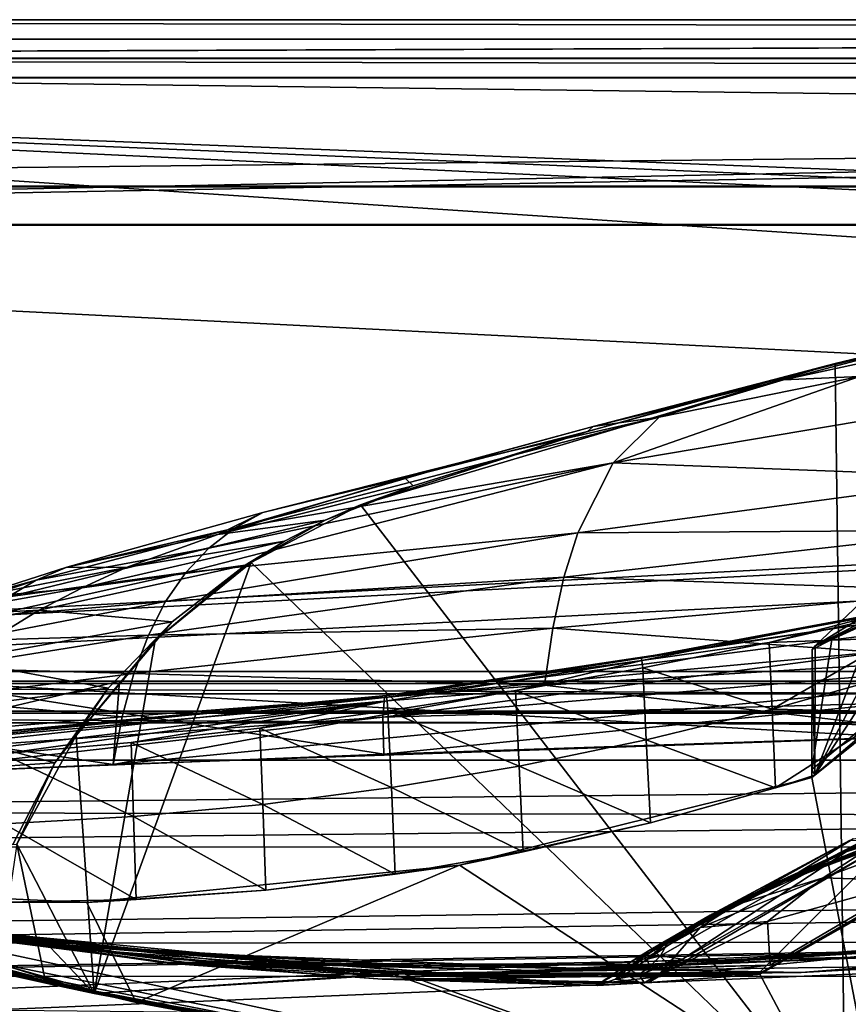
# Model space of a CAD drawing. Header units: metres. Extents: x 0 to 808, y -804 to 0.
# Tile 59 of 109: x 155 to 219, y -77 to 0. Entities that reach past the tile are written whole.
import ezdxf

# ---------------------------------------------------------------- set-up
doc = ezdxf.new("R2010")
doc.units = ezdxf.units.M

msp = doc.modelspace()

# ---------------------------------------------------------------- linework, layer by layer
at = {"layer": 'top0'}
for points in [[(743.104004, -37.838261, 2063.059814), (745.330872, -34.448139, 2063.059814), (34.402058, -4.519207, 2063.059814)], [(745.330872, -34.448139, 2063.059814), (748.720947, -32.221325, 2063.059814), (34.402058, -4.519207, 2063.059814)], [(34.402058, -4.519207, 2063.059814), (748.720947, -32.221325, 2063.059814), (788.402039, -4.519207, 2063.059814)], [(34.402058, -4.519207, 2063.059814), (64.544334, -51.518902, 2063.059814), (737.401917, -51.518902, 2063.059814)], [(743.104004, -37.838261, 2063.059814), (34.402058, -4.519207, 2063.059814), (737.401917, -51.518902, 2063.059814)], [(788.402039, -4.519207, 163.059708), (748.720947, -32.221325, 163.059708), (34.402058, -4.519207, 163.059708)], [(748.720947, -32.221325, 163.059708), (745.330872, -34.448139, 163.059708), (34.402058, -4.519207, 163.059708)], [(34.402058, -4.519207, 163.059708), (745.330872, -34.448139, 163.059708), (743.104004, -37.838261, 163.059708)], [(34.402058, -4.519207, 163.059708), (743.104004, -37.838261, 163.059708), (737.401917, -51.518902, 163.059708)], [(737.401917, -51.518902, 163.059708), (64.544334, -51.518902, 163.059708), (34.402058, -4.519207, 163.059708)], [(788.402039, -4.519207, 163.059708), (34.402058, -4.519207, 163.059708), (788.402039, -4.519207, 173.920044)], [(34.402058, -4.519207, 163.059708), (34.402058, -4.519207, 2063.059814), (788.402039, -4.519207, 173.920044)], [(788.402039, -4.519207, 173.920044), (34.402058, -4.519207, 2063.059814), (788.402039, -4.519207, 2051.920166)], [(34.402058, -4.519207, 2063.059814), (788.402039, -4.519207, 2063.059814), (788.402039, -4.519207, 2051.920166)], [(218.402557, -26.783472, 1607.813965), (219.181, -86.840805, 1606.241211), (256.149963, -18.774803, 1608.02356)], [(256.149963, -18.774803, 1608.02356), (255.401566, -18.944498, 1610.452026), (218.402557, -26.783472, 1607.813965)], [(255.401566, -18.944498, 1610.452026), (241.183777, -21.619293, 1610.288818), (218.402557, -26.783472, 1607.813965)], [(219.181, -86.840805, 1606.241211), (278.179443, -94.793068, 1606.032959), (256.149963, -18.774803, 1608.02356)], [(218.402557, -26.783472, 1607.813965), (241.183777, -21.619293, 1610.288818), (227.079117, -24.69672, 1610.106323)], [(213.052689, -28.184273, 1609.904419), (227.079117, -24.69672, 1610.106323), (214.364761, -28.054518, 1714.703613)], [(227.079117, -24.69672, 1610.106323), (213.052689, -28.184273, 1609.904419), (218.402557, -26.783472, 1607.813965)], [(214.364761, -28.054518, 1714.703613), (227.079117, -24.69672, 1610.106323), (229.278351, -24.819016, 1715.249512)], [(229.278351, -24.819016, 1715.249512), (220.290787, -27.794302, 1822.262939), (214.364761, -28.054518, 1714.703613)], [(218.402557, -26.783472, 1607.813965), (181.424561, -37.787472, 1607.525757), (219.181, -86.840805, 1606.241211)], [(181.424561, -37.787472, 1607.525757), (218.402557, -26.783472, 1607.813965), (199.112656, -32.082222, 1609.683472)], [(218.402557, -26.783472, 1607.813965), (213.052689, -28.184273, 1609.904419), (199.112656, -32.082222, 1609.683472)], [(199.112656, -32.082222, 1609.683472), (213.052689, -28.184273, 1609.904419), (199.558136, -31.681221, 1714.107422)], [(199.558136, -31.681221, 1714.107422), (213.052689, -28.184273, 1609.904419), (214.364761, -28.054518, 1714.703613)], [(214.364761, -28.054518, 1714.703613), (204.697021, -30.963556, 1821.230225), (199.558136, -31.681221, 1714.107422)], [(204.697021, -30.963556, 1821.230225), (220.290787, -27.794302, 1822.262939), (201.103622, -34.517273, 1874.442505)], [(201.103622, -34.517273, 1874.442505), (220.290787, -27.794302, 1822.262939), (232.963272, -29.139597, 1876.826904)], [(220.290787, -27.794302, 1822.262939), (204.697021, -30.963556, 1821.230225), (214.364761, -28.054518, 1714.703613)], [(232.963272, -29.139597, 1876.826904), (230.716278, -35.62178, 1930.227783), (201.103622, -34.517273, 1874.442505)], [(189.200775, -34.494038, 1820.105103), (204.697021, -30.963556, 1821.230225), (171.586929, -39.607418, 1845.257935)], [(171.586929, -39.607418, 1845.257935), (204.697021, -30.963556, 1821.230225), (201.103622, -34.517273, 1874.442505)], [(199.558136, -31.681221, 1714.107422), (204.697021, -30.963556, 1821.230225), (189.200775, -34.494038, 1820.105103)], [(181.424561, -37.787472, 1607.525757), (199.112656, -32.082222, 1609.683472), (185.511612, -36.309689, 1609.448242)], [(184.868225, -35.696545, 1713.461182), (199.112656, -32.082222, 1609.683472), (199.558136, -31.681221, 1714.107422)], [(184.868225, -35.696545, 1713.461182), (199.558136, -31.681221, 1714.107422), (189.200775, -34.494038, 1820.105103)], [(185.511612, -36.309689, 1609.448242), (199.112656, -32.082222, 1609.683472), (184.868225, -35.696545, 1713.461182)], [(173.80835, -38.383995, 1818.887329), (189.200775, -34.494038, 1820.105103), (171.586929, -39.607418, 1845.257935)], [(184.868225, -35.696545, 1713.461182), (189.200775, -34.494038, 1820.105103), (173.80835, -38.383995, 1818.887329)], [(198.339661, -39.971333, 1927.494385), (167.797928, -43.065769, 1897.9552), (201.103622, -34.517273, 1874.442505)], [(201.103622, -34.517273, 1874.442505), (167.797928, -43.065769, 1897.9552), (169.583389, -41.164787, 1871.617065)], [(169.583389, -41.164787, 1871.617065), (171.586929, -39.607418, 1845.257935), (201.103622, -34.517273, 1874.442505)], [(230.716278, -35.62178, 1930.227783), (198.339661, -39.971333, 1927.494385), (201.103622, -34.517273, 1874.442505)], [(241.248566, -37.618626, 616.103516), (216.851288, -48.766026, 616.62146), (243.602676, -35.272408, 590.318176)], [(243.602676, -35.272408, 590.318176), (216.851288, -48.766026, 616.62146), (234.654755, -37.8297, 564.478149)], [(170.304321, -40.096661, 1712.764648), (185.511612, -36.309689, 1609.448242), (184.868225, -35.696545, 1713.461182)], [(170.304321, -40.096661, 1712.764648), (184.868225, -35.696545, 1713.461182), (173.80835, -38.383995, 1818.887329)], [(229.880264, -39.752583, 1956.806641), (198.339661, -39.971333, 1927.494385), (230.716278, -35.62178, 1930.227783)], [(178.657349, -38.9715, 1609.309448), (185.511612, -36.309689, 1609.448242), (170.304321, -40.096661, 1712.764648)], [(178.657349, -38.9715, 1609.309448), (181.424561, -37.787472, 1607.525757), (185.511612, -36.309689, 1609.448242)], [(222.010468, -87.293312, 619.792175), (216.586395, -59.037418, 619.052307), (241.829666, -37.533306, 618.489197)], [(241.829666, -37.533306, 618.489197), (216.586395, -59.037418, 619.052307), (216.588089, -58.401325, 619.035645)], [(218.138321, -48.277084, 618.770508), (241.829666, -37.533306, 618.489197), (216.588089, -58.401325, 619.035645)], [(241.829666, -37.533306, 618.489197), (218.138321, -48.277084, 618.770508), (241.248566, -37.618626, 616.103516)], [(181.424561, -37.787472, 1607.525757), (172.904465, -42.285477, 1607.407959), (219.181, -86.840805, 1606.241211)], [(172.904465, -42.285477, 1607.407959), (181.424561, -37.787472, 1607.525757), (178.657349, -38.9715, 1609.309448)], [(241.248566, -37.618626, 616.103516), (218.138321, -48.277084, 618.770508), (216.851288, -48.766026, 616.62146)], [(216.851288, -48.766026, 616.62146), (222.882126, -43.058071, 565.59259), (234.654755, -37.8297, 564.478149)], [(170.304321, -40.096661, 1712.764648), (173.80835, -38.383995, 1818.887329), (158.525818, -42.630909, 1817.577148)], [(173.80835, -38.383995, 1818.887329), (171.586929, -39.607418, 1845.257935), (158.525818, -42.630909, 1817.577148)], [(178.657349, -38.9715, 1609.309448), (170.304321, -40.096661, 1712.764648), (163.164429, -42.681469, 1712.397461)], [(175.502197, -40.606678, 1609.231201), (178.657349, -38.9715, 1609.309448), (163.164429, -42.681469, 1712.397461)], [(175.502197, -40.606678, 1609.231201), (172.904465, -42.285477, 1607.407959), (178.657349, -38.9715, 1609.309448)], [(226.220169, -40.813438, 540.056396), (216.81163, -58.845585, 616.968811), (229.774689, -38.980793, 514.516541)], [(216.81163, -58.845585, 616.968811), (222.98439, -53.907288, 564.285583), (229.774689, -38.980793, 514.516541)], [(158.525818, -42.630909, 1817.577148), (171.586929, -39.607418, 1845.257935), (156.133255, -43.666676, 1843.809082)], [(171.586929, -39.607418, 1845.257935), (169.583389, -41.164787, 1871.617065), (156.133255, -43.666676, 1843.809082)], [(198.339661, -39.971333, 1927.494385), (229.880264, -39.752583, 1956.806641), (197.269211, -43.431789, 1953.928833)], [(197.269211, -43.431789, 1953.928833), (229.880264, -39.752583, 1956.806641), (229.236099, -44.48011, 1983.284302)], [(170.304321, -40.096661, 1712.764648), (158.525818, -42.630909, 1817.577148), (163.164429, -42.681469, 1712.397461)], [(172.435043, -42.487289, 1609.14502), (175.502197, -40.606678, 1609.231201), (159.715485, -44.246708, 1712.209229)], [(159.715485, -44.246708, 1712.209229), (175.502197, -40.606678, 1609.231201), (163.164429, -42.681469, 1712.397461)], [(167.797928, -43.065769, 1897.9552), (198.339661, -39.971333, 1927.494385), (166.230728, -45.321526, 1924.262939)], [(166.230728, -45.321526, 1924.262939), (198.339661, -39.971333, 1927.494385), (197.269211, -43.431789, 1953.928833)], [(172.904465, -42.285477, 1607.407959), (175.502197, -40.606678, 1609.231201), (172.435043, -42.487289, 1609.14502)], [(167.797928, -43.065769, 1897.9552), (153.961945, -44.960941, 1870.038818), (169.583389, -41.164787, 1871.617065)], [(169.583389, -41.164787, 1871.617065), (153.961945, -44.960941, 1870.038818), (156.133255, -43.666676, 1843.809082)], [(216.81163, -58.845585, 616.968811), (226.220169, -40.813438, 540.056396), (222.882126, -43.058071, 565.59259)], [(163.164429, -42.681469, 1712.397461), (158.525818, -42.630909, 1817.577148), (150.988892, -45.048107, 1816.887207)], [(158.525818, -42.630909, 1817.577148), (156.133255, -43.666676, 1843.809082), (150.988892, -45.048107, 1816.887207)], [(163.164429, -42.681469, 1712.397461), (150.988892, -45.048107, 1816.887207), (159.715485, -44.246708, 1712.209229)], [(166.745529, -46.892799, 1608.953247), (172.435043, -42.487289, 1609.14502), (156.364456, -45.979488, 1712.017822)], [(156.364456, -45.979488, 1712.017822), (172.435043, -42.487289, 1609.14502), (159.715485, -44.246708, 1712.209229)], [(219.181, -86.840805, 1606.241211), (172.904465, -42.285477, 1607.407959), (160.671051, -75.850235, 1606.529053)], [(172.904465, -42.285477, 1607.407959), (165.414352, -48.349556, 1607.249146), (160.671051, -75.850235, 1606.529053)], [(165.414352, -48.349556, 1607.249146), (172.904465, -42.285477, 1607.407959), (172.435043, -42.487289, 1609.14502)], [(165.414352, -48.349556, 1607.249146), (172.435043, -42.487289, 1609.14502), (166.745529, -46.892799, 1608.953247)], [(150.988892, -45.048107, 1816.887207), (156.133255, -43.666676, 1843.809082), (141.072128, -48.696308, 1842.258301)], [(156.133255, -43.666676, 1843.809082), (153.961945, -44.960941, 1870.038818), (141.072128, -48.696308, 1842.258301)], [(152.012085, -46.52438, 1896.258423), (167.797928, -43.065769, 1897.9552), (166.230728, -45.321526, 1924.262939)], [(167.797928, -43.065769, 1897.9552), (152.012085, -46.52438, 1896.258423), (153.961945, -44.960941, 1870.038818)], [(196.406677, -47.386379, 1980.285522), (164.882019, -47.941971, 1950.531006), (197.269211, -43.431789, 1953.928833)], [(197.269211, -43.431789, 1953.928833), (164.882019, -47.941971, 1950.531006), (166.230728, -45.321526, 1924.262939)], [(229.236099, -44.48011, 1983.284302), (196.406677, -47.386379, 1980.285522), (197.269211, -43.431789, 1953.928833)], [(216.851288, -48.766026, 616.62146), (216.81163, -58.845585, 616.968811), (222.882126, -43.058071, 565.59259)], [(156.364456, -45.979488, 1712.017822), (159.715485, -44.246708, 1712.209229), (147.303604, -46.44994, 1816.533691)], [(159.715485, -44.246708, 1712.209229), (150.988892, -45.048107, 1816.887207), (147.303604, -46.44994, 1816.533691)], [(228.783936, -49.804897, 2009.645752), (196.406677, -47.386379, 1980.285522), (229.236099, -44.48011, 1983.284302)], [(147.303604, -46.44994, 1816.533691), (143.684753, -47.959789, 1816.174194), (156.364456, -45.979488, 1712.017822)], [(143.684753, -47.959789, 1816.174194), (150.00325, -49.880222, 1711.625244), (156.364456, -45.979488, 1712.017822)], [(150.00325, -49.880222, 1711.625244), (166.745529, -46.892799, 1608.953247), (156.364456, -45.979488, 1712.017822)], [(164.882019, -47.941971, 1950.531006), (150.283875, -48.369328, 1922.460327), (166.230728, -45.321526, 1924.262939)], [(166.230728, -45.321526, 1924.262939), (150.283875, -48.369328, 1922.460327), (152.012085, -46.52438, 1896.258423)], [(203.274399, -49.696846, 351.129395), (222.999985, -46.013554, 376.624908), (203.343323, -49.903191, 377.76178)], [(222.962357, -46.157433, 349.871399), (222.999985, -46.013554, 376.624908), (203.274399, -49.696846, 351.129395)], [(203.343323, -49.903191, 377.76178), (222.999985, -46.013554, 376.624908), (213.260117, -48.498203, 403.900818)], [(222.999985, -46.013554, 376.624908), (223.037613, -46.294739, 403.407593), (213.260117, -48.498203, 403.900818)], [(222.8871, -47.717926, 296.488586), (222.924728, -46.725891, 323.15625), (183.278, -52.799149, 299.623077)], [(183.278, -52.799149, 299.623077), (222.924728, -46.725891, 323.15625), (183.413086, -52.632534, 352.519806)], [(222.924728, -46.725891, 323.15625), (203.274399, -49.696846, 351.129395), (183.413086, -52.632534, 352.519806)], [(222.924728, -46.725891, 323.15625), (222.962357, -46.157433, 349.871399), (203.274399, -49.696846, 351.129395)], [(213.260117, -48.498203, 403.900818), (223.037613, -46.294739, 403.407593), (223.112885, -48.135551, 457.023834)], [(161.760727, -52.072578, 1608.739624), (166.745529, -46.892799, 1608.953247), (150.00325, -49.880222, 1711.625244)], [(159.244919, -55.752682, 1607.055298), (166.745529, -46.892799, 1608.953247), (161.760727, -52.072578, 1608.739624)], [(159.244919, -55.752682, 1607.055298), (165.414352, -48.349556, 1607.249146), (166.745529, -46.892799, 1608.953247)], [(164.882019, -47.941971, 1950.531006), (196.406677, -47.386379, 1980.285522), (163.751953, -50.930626, 1976.749756)], [(196.406677, -47.386379, 1980.285522), (195.752228, -51.836338, 2006.551758), (163.751953, -50.930626, 1976.749756)], [(228.783936, -49.804897, 2009.645752), (195.752228, -51.836338, 2006.551758), (196.406677, -47.386379, 1980.285522)], [(163.751953, -50.930626, 1976.749756), (148.777481, -50.506771, 1948.636963), (164.882019, -47.941971, 1950.531006)], [(148.777481, -50.506771, 1948.636963), (150.283875, -48.369328, 1922.460327), (164.882019, -47.941971, 1950.531006)], [(222.849472, -49.132481, 269.877533), (222.8871, -47.717926, 296.488586), (183.278, -52.799149, 299.623077)], [(223.112885, -48.135551, 457.023834), (213.492188, -53.704418, 510.902863), (213.260117, -48.498203, 403.900818)], [(223.112885, -48.135551, 457.023834), (223.188141, -50.973167, 510.655914), (213.492188, -53.704418, 510.902863)], [(216.613174, -49.042706, 618.790588), (218.138321, -48.277084, 618.770508), (216.588089, -58.401325, 619.035645)], [(218.138321, -48.277084, 618.770508), (216.613174, -49.042706, 618.790588), (216.851288, -48.766026, 616.62146)], [(160.671051, -75.850235, 1606.529053), (165.414352, -48.349556, 1607.249146), (159.244919, -55.752682, 1607.055298)], [(213.260117, -48.498203, 403.900818), (203.412231, -50.495823, 404.420715), (203.343323, -49.903191, 377.76178)], [(213.492188, -53.704418, 510.902863), (203.412231, -50.495823, 404.420715), (213.260117, -48.498203, 403.900818)], [(216.613174, -49.042706, 618.790588), (216.588089, -58.401325, 619.035645), (216.81163, -58.845585, 616.968811)], [(216.851288, -48.766026, 616.62146), (216.613174, -49.042706, 618.790588), (216.81163, -58.845585, 616.968811)], [(183.278, -52.799149, 299.623077), (183.142914, -54.330875, 246.909286), (222.849472, -49.132481, 269.877533)], [(183.142914, -54.330875, 246.909286), (222.811829, -50.968121, 243.332199), (222.849472, -49.132481, 269.877533)], [(183.413086, -52.632534, 352.519806), (203.274399, -49.696846, 351.129395), (203.343323, -49.903191, 377.76178)], [(228.783936, -49.804897, 2009.645752), (228.524063, -55.725853, 2035.875732), (195.752228, -51.836338, 2006.551758)], [(144.1716, -54.292217, 1711.220215), (161.760727, -52.072578, 1608.739624), (150.00325, -49.880222, 1711.625244)], [(147.493134, -52.940704, 1974.780518), (148.777481, -50.506771, 1948.636963), (163.751953, -50.930626, 1976.749756)], [(183.413086, -52.632534, 352.519806), (203.343323, -49.903191, 377.76178), (183.480621, -53.063354, 379.018341)], [(183.480621, -53.063354, 379.018341), (203.343323, -49.903191, 377.76178), (193.503937, -52.276516, 404.967255)], [(203.343323, -49.903191, 377.76178), (203.412231, -50.495823, 404.420715), (193.503937, -52.276516, 404.967255)], [(193.503937, -52.276516, 404.967255), (203.412231, -50.495823, 404.420715), (203.687897, -56.095871, 511.163208)], [(203.412231, -50.495823, 404.420715), (213.492188, -53.704418, 510.902863), (203.687897, -56.095871, 511.163208)], [(162.840744, -54.289387, 2002.90979), (147.493134, -52.940704, 1974.780518), (163.751953, -50.930626, 1976.749756)], [(163.751953, -50.930626, 1976.749756), (195.752228, -51.836338, 2006.551758), (162.840744, -54.289387, 2002.90979)], [(222.7742, -53.22332, 216.861618), (222.811829, -50.968121, 243.332199), (183.142914, -54.330875, 246.909286)], [(223.188141, -50.973167, 510.655914), (222.98439, -53.907288, 564.285583), (213.492188, -53.704418, 510.902863)], [(737.401917, -51.518902, 163.059708), (396.130096, -51.518902, 182.490662), (64.544334, -51.518902, 163.059708)], [(396.130096, -51.518902, 182.490662), (312.807922, -51.518902, 184.444412), (64.544334, -51.518902, 163.059708)], [(64.544334, -51.518902, 163.059708), (312.807922, -51.518902, 184.444412), (229.716583, -51.518902, 189.861313)], [(229.716583, -51.518902, 189.861313), (147.070816, -51.518902, 198.713211), (64.544334, -51.518902, 163.059708)], [(64.544334, -51.518902, 2063.059814), (96.040176, -51.518902, 2019.916504), (162.643372, -51.518902, 2029.060913)], [(162.643372, -51.518902, 2029.060913), (229.516266, -51.518902, 2035.961548), (64.544334, -51.518902, 2063.059814)], [(229.516266, -51.518902, 2035.961548), (296.583313, -51.518902, 2040.610718), (64.544334, -51.518902, 2063.059814)], [(64.544334, -51.518902, 2063.059814), (296.583313, -51.518902, 2040.610718), (363.768707, -51.518902, 2043.003296)], [(363.768707, -51.518902, 2043.003296), (430.996582, -51.518902, 2043.136353), (64.544334, -51.518902, 2063.059814)], [(430.996582, -51.518902, 2043.136353), (737.401917, -51.518902, 2063.059814), (64.544334, -51.518902, 2063.059814)], [(162.643372, -51.518902, 2029.060913), (96.040176, -51.518902, 2019.916504), (129.047287, -59.41581, 2024.733398)], [(162.148758, -58.017933, 2029.001343), (162.643372, -51.518902, 2029.060913), (129.047287, -59.41581, 2024.733398)], [(147.070816, -51.518902, 198.713211), (183.222321, -57.210522, 194.413528), (143.512756, -58.794342, 199.172501)], [(144.1716, -54.292217, 1711.220215), (157.601059, -57.888329, 1608.510132), (161.760727, -52.072578, 1608.739624)], [(229.716583, -51.518902, 189.861313), (223.028564, -55.887699, 190.448669), (147.070816, -51.518902, 198.713211)], [(223.028564, -55.887699, 190.448669), (183.222321, -57.210522, 194.413528), (147.070816, -51.518902, 198.713211)], [(157.601059, -57.888329, 1608.510132), (159.244919, -55.752682, 1607.055298), (161.760727, -52.072578, 1608.739624)], [(228.524063, -55.725853, 2035.875732), (229.516266, -51.518902, 2035.961548), (162.148758, -58.017933, 2029.001343)], [(229.516266, -51.518902, 2035.961548), (162.643372, -51.518902, 2029.060913), (162.148758, -58.017933, 2029.001343)], [(228.524063, -55.725853, 2035.875732), (162.148758, -58.017933, 2029.001343), (195.752228, -51.836338, 2006.551758)], [(195.752228, -51.836338, 2006.551758), (162.148758, -58.017933, 2029.001343), (162.840744, -54.289387, 2002.90979)], [(102.809464, -61.850685, 659.694153), (68.923065, -52.161739, 659.947876), (163.940552, -76.547356, 619.510803)], [(163.940552, -76.547356, 619.510803), (68.923065, -52.161739, 659.947876), (106.49984, -62.839531, 619.151855)], [(101.840927, -61.594723, 1606.902344), (68.923065, -52.161739, 1607.149292), (160.69809, -75.856041, 1566.489624)], [(68.923065, -52.161739, 1607.149292), (102.839783, -61.859814, 1566.123047), (160.69809, -75.856041, 1566.489624)], [(143.442886, -56.37524, 303.383575), (143.40918, -57.103359, 251.200668), (183.278, -52.799149, 299.623077)], [(143.40918, -57.103359, 251.200668), (183.142914, -54.330875, 246.909286), (183.278, -52.799149, 299.623077)], [(143.476608, -56.622429, 355.697174), (143.442886, -56.37524, 303.383575), (183.413086, -52.632534, 352.519806)], [(143.442886, -56.37524, 303.383575), (183.278, -52.799149, 299.623077), (183.413086, -52.632534, 352.519806)], [(143.476608, -56.622429, 355.697174), (183.413086, -52.632534, 352.519806), (183.480621, -53.063354, 379.018341)], [(193.503937, -52.276516, 404.967255), (183.548157, -53.837582, 405.540436), (183.480621, -53.063354, 379.018341)], [(193.790192, -58.130924, 511.436859), (183.548157, -53.837582, 405.540436), (193.503937, -52.276516, 404.967255)], [(203.687897, -56.095871, 511.163208), (193.790192, -58.130924, 511.436859), (193.503937, -52.276516, 404.967255)], [(143.476608, -56.622429, 355.697174), (183.480621, -53.063354, 379.018341), (143.510315, -57.849594, 408.099304)], [(143.510315, -57.849594, 408.099304), (183.480621, -53.063354, 379.018341), (153.525726, -57.183174, 407.419708)], [(162.840744, -54.289387, 2002.90979), (146.43103, -55.673351, 2000.883057), (147.493134, -52.940704, 1974.780518)], [(183.480621, -53.063354, 379.018341), (163.545944, -56.292164, 406.766693), (153.525726, -57.183174, 407.419708)], [(163.545944, -56.292164, 406.766693), (183.480621, -53.063354, 379.018341), (173.5578, -55.176647, 406.140259)], [(183.480621, -53.063354, 379.018341), (183.548157, -53.837582, 405.540436), (173.5578, -55.176647, 406.140259)], [(183.142914, -54.330875, 246.909286), (183.222321, -57.210522, 194.413528), (222.7742, -53.22332, 216.861618)], [(183.222321, -57.210522, 194.413528), (223.028564, -55.887699, 190.448669), (222.7742, -53.22332, 216.861618)], [(138.950684, -59.135841, 1710.803101), (157.601059, -57.888329, 1608.510132), (144.1716, -54.292217, 1711.220215)], [(143.40918, -57.103359, 251.200668), (143.512756, -58.794342, 199.172501), (183.142914, -54.330875, 246.909286)], [(143.512756, -58.794342, 199.172501), (183.222321, -57.210522, 194.413528), (183.142914, -54.330875, 246.909286)], [(162.148758, -58.017933, 2029.001343), (146.43103, -55.673351, 2000.883057), (162.840744, -54.289387, 2002.90979)], [(173.5578, -55.176647, 406.140259), (183.548157, -53.837582, 405.540436), (183.818329, -59.805538, 511.723846)], [(183.548157, -53.837582, 405.540436), (193.790192, -58.130924, 511.436859), (183.818329, -59.805538, 511.723846)], [(213.492188, -53.704418, 510.902863), (213.748718, -59.81778, 617.02002), (203.687897, -56.095871, 511.163208)], [(213.492188, -53.704418, 510.902863), (222.98439, -53.907288, 564.285583), (213.748718, -59.81778, 617.02002)], [(222.98439, -53.907288, 564.285583), (216.81163, -58.845585, 616.968811), (213.748718, -59.81778, 617.02002)], [(173.791595, -61.116177, 512.02417), (163.545944, -56.292164, 406.766693), (173.5578, -55.176647, 406.140259)], [(183.818329, -59.805538, 511.723846), (173.791595, -61.116177, 512.02417), (173.5578, -55.176647, 406.140259)], [(162.148758, -58.017933, 2029.001343), (129.047287, -59.41581, 2024.733398), (146.43103, -55.673351, 2000.883057)], [(160.671051, -75.850235, 1606.529053), (159.244919, -55.752682, 1607.055298), (154.633942, -64.214348, 1606.83374)], [(154.633942, -64.214348, 1606.83374), (159.244919, -55.752682, 1607.055298), (157.601059, -57.888329, 1608.510132)], [(153.525726, -57.183174, 407.419708), (163.545944, -56.292164, 406.766693), (163.729523, -62.060524, 512.33783)], [(163.545944, -56.292164, 406.766693), (173.791595, -61.116177, 512.02417), (163.729523, -62.060524, 512.33783)], [(203.687897, -56.095871, 511.163208), (204.002533, -62.558868, 617.172791), (193.790192, -58.130924, 511.436859)], [(213.748718, -59.81778, 617.02002), (204.002533, -62.558868, 617.172791), (203.687897, -56.095871, 511.163208)], [(163.729523, -62.060524, 512.33783), (153.651688, -62.637169, 512.664856), (153.525726, -57.183174, 407.419708)], [(138.950684, -59.135841, 1710.803101), (154.328537, -64.24646, 1608.268555), (157.601059, -57.888329, 1608.510132)], [(154.328537, -64.24646, 1608.268555), (154.633942, -64.214348, 1606.83374), (157.601059, -57.888329, 1608.510132)], [(193.790192, -58.130924, 511.436859), (194.093887, -64.812698, 617.312378), (183.818329, -59.805538, 511.723846)], [(204.002533, -62.558868, 617.172791), (194.093887, -64.812698, 617.312378), (193.790192, -58.130924, 511.436859)], [(216.586395, -59.037418, 619.052307), (189.124817, -65.864868, 619.231079), (204.002533, -62.558868, 617.172791)], [(216.586395, -59.037418, 619.052307), (222.010468, -87.293312, 619.792175), (189.124817, -65.864868, 619.231079)], [(216.586395, -59.037418, 619.052307), (204.002533, -62.558868, 617.172791), (213.748718, -59.81778, 617.02002)], [(216.81163, -58.845585, 616.968811), (216.586395, -59.037418, 619.052307), (213.748718, -59.81778, 617.02002)], [(216.81163, -58.845585, 616.968811), (216.588089, -58.401325, 619.035645), (216.586395, -59.037418, 619.052307)], [(183.818329, -59.805538, 511.723846), (184.108459, -66.556778, 617.437683), (173.791595, -61.116177, 512.02417)], [(194.093887, -64.812698, 617.312378), (184.108459, -66.556778, 617.437683), (183.818329, -59.805538, 511.723846)], [(173.791595, -61.116177, 512.02417), (174.031052, -67.793808, 617.549011), (163.729523, -62.060524, 512.33783)], [(184.108459, -66.556778, 617.437683), (174.031052, -67.793808, 617.549011), (173.791595, -61.116177, 512.02417)], [(212.52594, -74.353897, 659.36676), (236.577499, -60.736385, 659.723389), (231.251068, -63.469284, 661.791809)], [(219.180969, -86.840797, 659.039795), (236.577499, -60.736385, 659.723389), (212.52594, -74.353897, 659.36676)], [(219.180969, -86.840797, 659.039795), (278.179443, -94.793068, 658.831543), (236.577499, -60.736385, 659.723389)], [(160.69809, -75.856041, 1566.489624), (102.808197, -61.855579, 1606.895508), (101.840927, -61.594723, 1606.902344)], [(130.617264, -68.974518, 1606.709106), (102.808197, -61.855579, 1606.895508), (160.69809, -75.856041, 1566.489624)], [(102.809464, -61.850685, 659.694153), (160.671005, -75.850227, 659.327576), (129.810715, -68.052544, 659.531799)], [(160.671005, -75.850227, 659.327576), (102.809464, -61.850685, 659.694153), (222.010468, -87.293312, 619.792175)], [(222.010468, -87.293312, 619.792175), (102.809464, -61.850685, 659.694153), (163.940552, -76.547356, 619.510803)], [(160.69809, -75.856041, 1566.489624), (102.839783, -61.859814, 1566.123047), (142.986008, -70.323357, 1566.344727)], [(163.729523, -62.060524, 512.33783), (163.922302, -68.517036, 617.645874), (153.651688, -62.637169, 512.664856)], [(174.031052, -67.793808, 617.549011), (163.922302, -68.517036, 617.645874), (163.729523, -62.060524, 512.33783)], [(222.092178, -63.866562, 1182.118774), (231.178329, -61.76297, 1279.087769), (217.46489, -66.842659, 1181.871582)], [(231.178329, -61.76297, 1279.087769), (224.538681, -67.079819, 1278.464844), (217.46489, -66.842659, 1181.871582)], [(222.454269, -63.795162, 1083.106323), (227.45401, -61.536526, 1133.087402), (219.350311, -64.794777, 1083.177856)], [(219.350311, -64.794777, 1083.177856), (227.45401, -61.536526, 1133.087402), (219.505966, -64.595276, 1132.960938)], [(163.940552, -76.547356, 619.510803), (106.49984, -62.839531, 619.151855), (131.402786, -67.422646, 619.271851)], [(163.922302, -68.517036, 617.645874), (153.791962, -68.726204, 617.728271), (153.651688, -62.637169, 512.664856)], [(189.124817, -65.864868, 619.231079), (194.093887, -64.812698, 617.312378), (204.002533, -62.558868, 617.172791)], [(212.345871, -74.367699, 661.310913), (231.251068, -63.469284, 661.791809), (222.85054, -63.905933, 777.909851)], [(212.345871, -74.367699, 661.310913), (212.52594, -74.353897, 659.36676), (231.251068, -63.469284, 661.791809)], [(225.244308, -63.129623, 1080.890381), (214.341446, -67.148369, 1008.648438), (224.231384, -63.236019, 1065.612671)], [(214.341446, -67.148369, 1008.648438), (225.244308, -63.129623, 1080.890381), (215.214005, -66.705231, 1033.103638)], [(224.231384, -63.236019, 1065.612671), (214.341446, -67.148369, 1008.648438), (221.357208, -63.559124, 1008.643982)], [(214.341446, -67.148369, 1008.648438), (219.794403, -63.792526, 951.365112), (221.357208, -63.559124, 1008.643982)], [(215.214005, -66.705231, 1033.103638), (225.244308, -63.129623, 1080.890381), (222.454269, -63.795162, 1083.106323)], [(154.633942, -64.214348, 1606.83374), (153.14032, -74.206711, 1606.572021), (156.904312, -75.034775, 1606.550415)], [(156.904312, -75.034775, 1606.550415), (160.671051, -75.850235, 1606.529053), (154.633942, -64.214348, 1606.83374)], [(206.51265, -73.166542, 782.752502), (203.854187, -74.991562, 777.186401), (222.85054, -63.905933, 777.909851)], [(222.85054, -63.905933, 777.909851), (203.854187, -74.991562, 777.186401), (212.345871, -74.367699, 661.310913)], [(205.425507, -71.786171, 893.41394), (204.792526, -72.908142, 838.076904), (220.550034, -63.968651, 835.97522)], [(204.792526, -72.908142, 838.076904), (206.51265, -73.166542, 782.752502), (220.550034, -63.968651, 835.97522)], [(208.827148, -69.681061, 953.997986), (205.425507, -71.786171, 893.41394), (219.528961, -63.930351, 893.799927)], [(205.425507, -71.786171, 893.41394), (220.550034, -63.968651, 835.97522), (219.528961, -63.930351, 893.799927)], [(220.550034, -63.968651, 835.97522), (206.51265, -73.166542, 782.752502), (222.85054, -63.905933, 777.909851)], [(214.341446, -67.148369, 1008.648438), (208.827148, -69.681061, 953.997986), (219.794403, -63.792526, 951.365112)], [(208.827148, -69.681061, 953.997986), (219.528961, -63.930351, 893.799927), (219.794403, -63.792526, 951.365112)], [(222.092178, -63.866562, 1182.118774), (210.587158, -68.959846, 1083.3927), (219.505966, -64.595276, 1132.960938)], [(217.46489, -66.842659, 1181.871582), (210.587158, -68.959846, 1083.3927), (222.092178, -63.866562, 1182.118774)], [(215.214005, -66.705231, 1033.103638), (222.454269, -63.795162, 1083.106323), (219.350311, -64.794777, 1083.177856)], [(189.124817, -65.864868, 619.231079), (184.108459, -66.556778, 617.437683), (194.093887, -64.812698, 617.312378)], [(219.505966, -64.595276, 1132.960938), (210.587158, -68.959846, 1083.3927), (213.406723, -67.383629, 1083.321045)], [(215.214005, -66.705231, 1033.103638), (219.350311, -64.794777, 1083.177856), (212.958267, -67.636421, 1033.23645)], [(212.958267, -67.636421, 1033.23645), (219.350311, -64.794777, 1083.177856), (213.406723, -67.383629, 1083.321045)], [(219.350311, -64.794777, 1083.177856), (219.505966, -64.595276, 1132.960938), (213.406723, -67.383629, 1083.321045)], [(160.099365, -68.754608, 619.306763), (174.031052, -67.793808, 617.549011), (189.124817, -65.864868, 619.231079)], [(189.124817, -65.864868, 619.231079), (163.940552, -76.547356, 619.510803), (160.099365, -68.754608, 619.306763)], [(222.010468, -87.293312, 619.792175), (163.940552, -76.547356, 619.510803), (189.124817, -65.864868, 619.231079)], [(174.031052, -67.793808, 617.549011), (184.108459, -66.556778, 617.437683), (189.124817, -65.864868, 619.231079)], [(209.813187, -69.209396, 983.124756), (214.341446, -67.148369, 1008.648438), (215.214005, -66.705231, 1033.103638)], [(209.813187, -69.209396, 983.124756), (215.214005, -66.705231, 1033.103638), (212.958267, -67.636421, 1033.23645)], [(146.411972, -70.514069, 1339.677979), (155.161118, -71.6716, 1452.363159), (126.650871, -67.25737, 1339.64624)], [(155.161118, -71.6716, 1452.363159), (133.200653, -68.506149, 1452.327759), (126.650871, -67.25737, 1339.64624)], [(160.099365, -68.754608, 619.306763), (131.402786, -67.422646, 619.271851), (153.791962, -68.726204, 617.728271)], [(163.940552, -76.547356, 619.510803), (131.402786, -67.422646, 619.271851), (160.099365, -68.754608, 619.306763)], [(213.13707, -70.253654, 1181.624512), (207.881882, -70.715073, 1083.464233), (217.46489, -66.842659, 1181.871582)], [(207.881882, -70.715073, 1083.464233), (210.587158, -68.959846, 1083.3927), (217.46489, -66.842659, 1181.871582)], [(210.587158, -68.959846, 1083.3927), (208.671066, -69.757843, 1033.501953), (213.406723, -67.383629, 1083.321045)], [(213.406723, -67.383629, 1083.321045), (208.671066, -69.757843, 1033.501953), (212.958267, -67.636421, 1033.23645)], [(208.827148, -69.681061, 953.997986), (214.341446, -67.148369, 1008.648438), (209.813187, -69.209396, 983.124756)], [(217.46489, -66.842659, 1181.871582), (224.538681, -67.079819, 1278.464844), (213.13707, -70.253654, 1181.624512)], [(224.538681, -67.079819, 1278.464844), (213.326111, -73.641624, 1228.334839), (213.13707, -70.253654, 1181.624512)], [(226.414581, -72.351677, 1341.15686), (213.326111, -73.641624, 1228.334839), (224.538681, -67.079819, 1278.464844)], [(160.671005, -75.850227, 659.327576), (157.199997, -72.217171, 659.422729), (129.810715, -68.052544, 659.531799)], [(129.810715, -68.052544, 659.531799), (157.199997, -72.217171, 659.422729), (139.382553, -69.748291, 660.964905)], [(163.922302, -68.517036, 617.645874), (174.031052, -67.793808, 617.549011), (160.099365, -68.754608, 619.306763)], [(208.671066, -69.757843, 1033.501953), (208.242294, -70.031509, 983.257935), (212.958267, -67.636421, 1033.23645)], [(212.958267, -67.636421, 1033.23645), (208.242294, -70.031509, 983.257935), (209.813187, -69.209396, 983.124756)], [(145.620804, -72.51284, 1606.616455), (130.617264, -68.974518, 1606.709106), (219.204407, -86.844574, 1566.777344)], [(219.204407, -86.844574, 1566.777344), (130.617264, -68.974518, 1606.709106), (160.69809, -75.856041, 1566.489624)], [(133.197281, -68.803368, 1000.864014), (133.113571, -68.822403, 887.675659), (166.463211, -73.426903, 1000.886475)], [(133.113571, -68.822403, 887.675659), (166.341888, -73.494339, 887.736755), (166.463211, -73.426903, 1000.886475)], [(135.175247, -69.137497, 774.361389), (166.341888, -73.494339, 887.736755), (133.113571, -68.822403, 887.675659)], [(133.197281, -68.803368, 1000.864014), (166.463211, -73.426903, 1000.886475), (152.576492, -71.660706, 1113.927246)], [(155.161118, -71.6716, 1452.363159), (166.070084, -73.121727, 1564.787598), (133.200653, -68.506149, 1452.327759)], [(166.070084, -73.121727, 1564.787598), (141.369629, -70.067604, 1564.870239), (133.200653, -68.506149, 1452.327759)], [(153.791962, -68.726204, 617.728271), (163.922302, -68.517036, 617.645874), (160.099365, -68.754608, 619.306763)], [(208.671066, -69.757843, 1033.501953), (210.587158, -68.959846, 1083.3927), (203.8685, -72.537117, 983.657532)], [(203.8685, -72.537117, 983.657532), (210.587158, -68.959846, 1083.3927), (207.881882, -70.715073, 1083.464233)], [(139.382553, -69.748291, 660.964905), (169.442886, -73.640076, 774.430603), (135.175247, -69.137497, 774.361389)], [(135.175247, -69.137497, 774.361389), (169.442886, -73.640076, 774.430603), (166.341888, -73.494339, 887.736755)], [(158.086746, -72.051895, 1226.877686), (135.43512, -69.079552, 1113.927246), (152.576492, -71.660706, 1113.927246)], [(139.837708, -69.649979, 1226.865601), (135.43512, -69.079552, 1113.927246), (158.086746, -72.051895, 1226.877686)], [(139.382553, -69.748291, 660.964905), (175.757309, -73.863495, 661.095337), (169.442886, -73.640076, 774.430603)], [(139.382553, -69.748291, 660.964905), (157.199997, -72.217171, 659.422729), (175.757309, -73.863495, 661.095337)], [(146.411972, -70.514069, 1339.677979), (139.837708, -69.649979, 1226.865601), (166.315613, -72.657372, 1339.709717)], [(139.837708, -69.649979, 1226.865601), (158.086746, -72.051895, 1226.877686), (166.315613, -72.657372, 1339.709717)], [(203.742493, -73.176216, 883.144043), (205.425507, -71.786171, 893.41394), (209.813187, -69.209396, 983.124756)], [(209.813187, -69.209396, 983.124756), (205.175278, -71.906227, 933.230469), (203.742493, -73.176216, 883.144043)], [(205.283157, -71.697235, 983.524353), (208.671066, -69.757843, 1033.501953), (203.8685, -72.537117, 983.657532)], [(208.242294, -70.031509, 983.257935), (205.175278, -71.906227, 933.230469), (209.813187, -69.209396, 983.124756)], [(205.283157, -71.697235, 983.524353), (208.242294, -70.031509, 983.257935), (208.671066, -69.757843, 1033.501953)], [(205.425507, -71.786171, 893.41394), (208.827148, -69.681061, 953.997986), (209.813187, -69.209396, 983.124756)], [(142.986008, -70.323357, 1566.344727), (141.369629, -70.067604, 1564.870239), (166.070084, -73.121727, 1564.787598)], [(160.69809, -75.856041, 1566.489624), (142.986008, -70.323357, 1566.344727), (183.822845, -74.295105, 1566.44873)], [(183.822845, -74.295105, 1566.44873), (142.986008, -70.323357, 1566.344727), (166.070084, -73.121727, 1564.787598)], [(166.315613, -72.657372, 1339.709717), (177.267044, -73.476845, 1452.39856), (146.411972, -70.514069, 1339.677979)], [(177.267044, -73.476845, 1452.39856), (155.161118, -71.6716, 1452.363159), (146.411972, -70.514069, 1339.677979)], [(213.326111, -73.641624, 1228.334839), (204.528641, -74.550827, 1115.093506), (213.13707, -70.253654, 1181.624512)], [(213.13707, -70.253654, 1181.624512), (204.528641, -74.550827, 1115.093506), (207.881882, -70.715073, 1083.464233)], [(205.175278, -71.906227, 933.230469), (208.242294, -70.031509, 983.257935), (205.283157, -71.697235, 983.524353)], [(204.528641, -74.550827, 1115.093506), (200.047363, -75.076851, 1001.596863), (207.881882, -70.715073, 1083.464233)], [(207.881882, -70.715073, 1083.464233), (200.047363, -75.076851, 1001.596863), (202.480515, -73.384468, 983.790771)], [(202.480515, -73.384468, 983.790771), (203.8685, -72.537117, 983.657532), (207.881882, -70.715073, 1083.464233)], [(243.751343, -70.684937, 1453.399658), (221.570923, -72.988396, 1452.46936), (206.290909, -73.584869, 1339.773071)], [(226.414581, -72.351677, 1341.15686), (243.751343, -70.684937, 1453.399658), (206.290909, -73.584869, 1339.773071)], [(176.427658, -73.521729, 1226.889771), (158.086746, -72.051895, 1226.877686), (152.576492, -71.660706, 1113.927246)], [(166.463211, -73.426903, 1000.886475), (169.819855, -73.436516, 1113.927246), (152.576492, -71.660706, 1113.927246)], [(152.576492, -71.660706, 1113.927246), (169.819855, -73.436516, 1113.927246), (176.427658, -73.521729, 1226.889771)], [(177.267044, -73.476845, 1452.39856), (190.894943, -74.508598, 1564.665771), (155.161118, -71.6716, 1452.363159)], [(190.894943, -74.508598, 1564.665771), (166.070084, -73.121727, 1564.787598), (155.161118, -71.6716, 1452.363159)], [(186.296921, -73.681679, 1339.741455), (158.086746, -72.051895, 1226.877686), (176.427658, -73.521729, 1226.889771)], [(166.315613, -72.657372, 1339.709717), (158.086746, -72.051895, 1226.877686), (186.296921, -73.681679, 1339.741455)], [(203.230484, -73.152054, 933.422974), (205.175278, -71.906227, 933.230469), (205.283157, -71.697235, 983.524353)], [(203.230484, -73.152054, 933.422974), (205.283157, -71.697235, 983.524353), (203.8685, -72.537117, 983.657532)], [(205.175278, -71.906227, 933.230469), (203.230484, -73.152054, 933.422974), (203.742493, -73.176216, 883.144043)], [(204.792526, -72.908142, 838.076904), (205.425507, -71.786171, 893.41394), (203.742493, -73.176216, 883.144043)], [(153.14032, -74.206711, 1606.572021), (145.620804, -72.51284, 1606.616455), (219.204407, -86.844574, 1566.777344)], [(157.199997, -72.217171, 659.422729), (160.671005, -75.850227, 659.327576), (184.823135, -74.321381, 659.367615)], [(157.199997, -72.217171, 659.422729), (184.823135, -74.321381, 659.367615), (175.757309, -73.863495, 661.095337)], [(186.296921, -73.681679, 1339.741455), (199.432404, -73.916031, 1452.43396), (166.315613, -72.657372, 1339.709717)], [(199.432404, -73.916031, 1452.43396), (177.267044, -73.476845, 1452.39856), (166.315613, -72.657372, 1339.709717)], [(213.326111, -73.641624, 1228.334839), (226.414581, -72.351677, 1341.15686), (194.811569, -74.056267, 1226.901855)], [(194.811569, -74.056267, 1226.901855), (226.414581, -72.351677, 1341.15686), (206.290909, -73.584869, 1339.773071)], [(221.570923, -72.988396, 1452.46936), (240.536331, -72.270653, 1564.304443), (199.432404, -73.916031, 1452.43396)], [(240.536331, -72.270653, 1564.304443), (215.766357, -74.224068, 1564.504517), (199.432404, -73.916031, 1452.43396)], [(202.506058, -74.06575, 883.237183), (203.8685, -72.537117, 983.657532), (201.286911, -74.729897, 883.330261)], [(203.8685, -72.537117, 983.657532), (202.480515, -73.384468, 983.790771), (201.286911, -74.729897, 883.330261)], [(203.230484, -73.152054, 933.422974), (203.8685, -72.537117, 983.657532), (202.506058, -74.06575, 883.237183)], [(240.536331, -72.270653, 1564.304443), (224.848343, -73.725502, 1566.433838), (215.766357, -74.224068, 1564.504517)], [(183.822845, -74.295105, 1566.44873), (166.070084, -73.121727, 1564.787598), (190.894943, -74.508598, 1564.665771)], [(166.463211, -73.426903, 1000.886475), (166.341888, -73.494339, 887.736755), (183.090073, -74.727043, 887.767273)], [(166.341888, -73.494339, 887.736755), (169.442886, -73.640076, 774.430603), (183.090073, -74.727043, 887.767273)], [(200.047363, -75.076851, 1001.596863), (166.463211, -73.426903, 1000.886475), (183.090073, -74.727043, 887.767273)], [(166.463211, -73.426903, 1000.886475), (200.047363, -75.076851, 1001.596863), (187.127396, -74.402977, 1113.927246)], [(166.463211, -73.426903, 1000.886475), (187.127396, -74.402977, 1113.927246), (169.819855, -73.436516, 1113.927246)], [(169.819855, -73.436516, 1113.927246), (194.811569, -74.056267, 1226.901855), (176.427658, -73.521729, 1226.889771)], [(187.127396, -74.402977, 1113.927246), (194.811569, -74.056267, 1226.901855), (169.819855, -73.436516, 1113.927246)], [(206.290909, -73.584869, 1339.773071), (186.296921, -73.681679, 1339.741455), (176.427658, -73.521729, 1226.889771)], [(176.427658, -73.521729, 1226.889771), (194.811569, -74.056267, 1226.901855), (206.290909, -73.584869, 1339.773071)], [(199.432404, -73.916031, 1452.43396), (215.766357, -74.224068, 1564.504517), (177.267044, -73.476845, 1452.39856)], [(215.766357, -74.224068, 1564.504517), (190.894943, -74.508598, 1564.665771), (177.267044, -73.476845, 1452.39856)], [(221.570923, -72.988396, 1452.46936), (186.296921, -73.681679, 1339.741455), (206.290909, -73.584869, 1339.773071)], [(199.432404, -73.916031, 1452.43396), (186.296921, -73.681679, 1339.741455), (221.570923, -72.988396, 1452.46936)], [(200.047363, -75.076851, 1001.596863), (199.882385, -75.219513, 888.010071), (202.480515, -73.384468, 983.790771)], [(202.480515, -73.384468, 983.790771), (199.882385, -75.219513, 888.010071), (201.286911, -74.729897, 883.330261)], [(203.742493, -73.176216, 883.144043), (203.230484, -73.152054, 933.422974), (202.506058, -74.06575, 883.237183)], [(203.941132, -73.76532, 832.987793), (203.742493, -73.176216, 883.144043), (202.506058, -74.06575, 883.237183)], [(203.557556, -75.011635, 782.752502), (206.51265, -73.166542, 782.752502), (203.107315, -74.387566, 833.001709)], [(203.107315, -74.387566, 833.001709), (206.51265, -73.166542, 782.752502), (203.941132, -73.76532, 832.987793)], [(206.51265, -73.166542, 782.752502), (203.557556, -75.011635, 782.752502), (203.854187, -74.991562, 777.186401)], [(203.941132, -73.76532, 832.987793), (204.792526, -72.908142, 838.076904), (203.742493, -73.176216, 883.144043)], [(206.51265, -73.166542, 782.752502), (204.792526, -72.908142, 838.076904), (203.941132, -73.76532, 832.987793)], [(219.204407, -86.844574, 1566.777344), (156.904312, -75.034775, 1606.550415), (153.14032, -74.206711, 1606.572021)], [(160.671005, -75.850227, 659.327576), (219.180969, -86.840797, 659.039795), (184.823135, -74.321381, 659.367615)], [(219.204407, -86.844574, 1566.777344), (160.69809, -75.856041, 1566.489624), (183.822845, -74.295105, 1566.44873)], [(183.090073, -74.727043, 887.767273), (169.442886, -73.640076, 774.430603), (186.703369, -74.707535, 774.46521)], [(169.442886, -73.640076, 774.430603), (175.757309, -73.863495, 661.095337), (186.703369, -74.707535, 774.46521)], [(186.703369, -74.707535, 774.46521), (175.757309, -73.863495, 661.095337), (194.047882, -74.567749, 661.192566)], [(175.757309, -73.863495, 661.095337), (184.823135, -74.321381, 659.367615), (194.047882, -74.567749, 661.192566)], [(219.204407, -86.844574, 1566.777344), (183.822845, -74.295105, 1566.44873), (224.848343, -73.725502, 1566.433838)], [(224.848343, -73.725502, 1566.433838), (183.822845, -74.295105, 1566.44873), (215.766357, -74.224068, 1564.504517)], [(215.766357, -74.224068, 1564.504517), (183.822845, -74.295105, 1566.44873), (190.894943, -74.508598, 1564.665771)], [(184.823135, -74.321381, 659.367615), (219.180969, -86.840797, 659.039795), (212.52594, -74.353897, 659.36676)], [(184.823135, -74.321381, 659.367615), (212.52594, -74.353897, 659.36676), (194.047882, -74.567749, 661.192566)], [(194.047882, -74.567749, 661.192566), (212.345871, -74.367699, 661.310913), (186.703369, -74.707535, 774.46521)], [(212.345871, -74.367699, 661.310913), (203.854187, -74.991562, 777.186401), (186.703369, -74.707535, 774.46521)], [(187.127396, -74.402977, 1113.927246), (204.528641, -74.550827, 1115.093506), (213.326111, -73.641624, 1228.334839)], [(187.127396, -74.402977, 1113.927246), (213.326111, -73.641624, 1228.334839), (194.811569, -74.056267, 1226.901855)], [(194.047882, -74.567749, 661.192566), (212.52594, -74.353897, 659.36676), (212.345871, -74.367699, 661.310913)], [(203.107315, -74.387566, 833.001709), (202.506058, -74.06575, 883.237183), (201.286911, -74.729897, 883.330261)], [(201.286911, -74.729897, 883.330261), (203.557556, -75.011635, 782.752502), (203.107315, -74.387566, 833.001709)], [(203.107315, -74.387566, 833.001709), (203.941132, -73.76532, 832.987793), (202.506058, -74.06575, 883.237183)], [(278.199097, -94.795197, 1566.985596), (219.204407, -86.844574, 1566.777344), (224.848343, -73.725502, 1566.433838)], [(160.671051, -75.850235, 1606.529053), (156.904312, -75.034775, 1606.550415), (219.204407, -86.844574, 1566.777344)], [(199.882385, -75.219513, 888.010071), (183.090073, -74.727043, 887.767273), (186.703369, -74.707535, 774.46521)], [(199.882385, -75.219513, 888.010071), (200.047363, -75.076851, 1001.596863), (183.090073, -74.727043, 887.767273)], [(186.703369, -74.707535, 774.46521), (203.854187, -74.991562, 777.186401), (203.557556, -75.011635, 782.752502)], [(203.557556, -75.011635, 782.752502), (199.882385, -75.219513, 888.010071), (186.703369, -74.707535, 774.46521)], [(200.047363, -75.076851, 1001.596863), (204.528641, -74.550827, 1115.093506), (187.127396, -74.402977, 1113.927246)], [(199.882385, -75.219513, 888.010071), (203.557556, -75.011635, 782.752502), (201.286911, -74.729897, 883.330261)], [(219.180969, -86.840797, 659.039795), (160.671005, -75.850227, 659.327576), (280.55365, -95.048317, 619.995239)], [(280.55365, -95.048317, 619.995239), (160.671005, -75.850227, 659.327576), (222.010468, -87.293312, 619.792175)], [(219.181, -86.840805, 1606.241211), (160.671051, -75.850235, 1606.529053), (278.199097, -94.795197, 1566.985596)], [(278.199097, -94.795197, 1566.985596), (160.671051, -75.850235, 1606.529053), (219.204407, -86.844574, 1566.777344)]]:
    msp.add_3dface(points, dxfattribs=at)
at = {"layer": 'top0123458'}
for points in [[(1.527202, -1.527202, 175), (802.504944, -1.527202, 175), (0, 0)], [(802.504944, -1.527202, 175), (804.032166, 0), (0, 0)], [(804.032166, 0), (3.000114, -3.000114), (0, 0)], [(801.032043, -3.000114), (3.000114, -3.000114), (804.032166, 0)], [(1.527202, -1.527202, 175), (20.921553, -15.961353, 175), (802.504944, -1.527202, 175)], [(20.921553, -15.961353, 175), (783.110596, -15.961353, 175), (802.504944, -1.527202, 175)], [(4.501135, -4.501135, 172), (3.000114, -3.000114), (799.531006, -4.501135, 172)], [(3.000114, -3.000114), (801.032043, -3.000114), (799.531006, -4.501135, 172)], [(799.531006, -4.501135, 172), (20.921553, -12.961353, 172), (4.501135, -4.501135, 172)], [(783.110596, -12.961353, 172), (20.921553, -12.961353, 172), (799.531006, -4.501135, 172)], [(20.921553, -12.961353, 172), (783.110596, -12.961353, 172), (20.921553, -12.961353, 160.059708)], [(783.110596, -12.961353, 172), (783.110596, -12.961353, 160.059708), (20.921553, -12.961353, 160.059708)], [(783.110596, -12.961353, 160.059708), (61.568436, -50.772526, 160.059708), (20.921553, -12.961353, 160.059708)], [(742.989197, -50.77253, 160.059708), (61.568436, -50.772526, 160.059708), (783.110596, -12.961353, 160.059708)], [(783.110596, -15.961353, 163.059708), (20.921553, -15.961353, 163.059708), (744.686096, -52.504578, 163.059708)], [(744.686096, -52.504578, 163.059708), (20.921553, -15.961353, 163.059708), (59.607479, -52.504585, 163.059708)], [(783.110596, -15.961353, 175), (20.921553, -15.961353, 175), (783.110596, -15.961353, 163.059708)], [(20.921553, -15.961353, 175), (20.921553, -15.961353, 163.059708), (783.110596, -15.961353, 163.059708)], [(61.568436, -50.772526, 160.059708), (742.989197, -50.77253, 160.059708), (120.582596, -76.835205, 114.917824)], [(742.989197, -50.77253, 160.059708), (680.857727, -82.481476, 105.138191), (120.582596, -76.835205, 114.917824)], [(59.607479, -52.504585, 163.059708), (118.575211, -78.546761, 117.953323), (744.686096, -52.504578, 163.059708)], [(118.575211, -78.546761, 117.953323), (682.522278, -84.230042, 108.109589), (744.686096, -52.504578, 163.059708)]]:
    msp.add_3dface(points, dxfattribs=at)
at = {"layer": 'top0123459'}
for points in [[(804.016052, -0.016322, 2051), (16.016081, -16.016321, 2051), (0.01608, -0.016322, 2051)], [(804.016052, -0.016322, 2111.02002), (0.01608, -0.016322, 2111.02002), (3.01608, -3.016322, 2111.02002)], [(804.016052, -0.016322, 2051), (0.01608, -0.016322, 2051), (804.016052, -0.016322, 2111.02002)], [(0.01608, -0.016322, 2051), (0.01608, -0.016322, 2111.02002), (804.016052, -0.016322, 2111.02002)], [(801.016052, -3.016322, 2111.02002), (804.016052, -0.016322, 2111.02002), (3.01608, -3.016322, 2111.02002)], [(788.016052, -16.016321, 2051), (16.016081, -16.016321, 2051), (804.016052, -0.016322, 2051)], [(801.016052, -3.016322, 2053.855957), (3.01608, -3.016322, 2053.855957), (791.016052, -13.016322, 2053.855957)], [(791.016052, -13.016322, 2053.855957), (3.01608, -3.016322, 2053.855957), (13.01608, -13.016322, 2053.855957)], [(801.016052, -3.016322, 2111.02002), (3.01608, -3.016322, 2111.02002), (801.016052, -3.016322, 2053.855957)], [(3.01608, -3.016322, 2111.02002), (3.01608, -3.016322, 2053.855957), (801.016052, -3.016322, 2053.855957)], [(13.01608, -13.016322, 2065.280029), (51.7141, -51.71434, 2065.280029), (791.016052, -13.016322, 2065.280029)], [(13.01608, -13.016322, 2065.280029), (791.016052, -13.016322, 2065.280029), (13.01608, -13.016322, 2053.855957)], [(791.016052, -13.016322, 2065.280029), (791.016052, -13.016322, 2053.855957), (13.01608, -13.016322, 2053.855957)], [(51.7141, -51.71434, 2065.280029), (751.684326, -51.71434, 2065.280029), (791.016052, -13.016322, 2065.280029)], [(788.016052, -16.016321, 2061.823975), (16.016081, -16.016321, 2061.823975), (788.016052, -16.016321, 2051)], [(16.016081, -16.016321, 2061.823975), (16.016081, -16.016321, 2051), (788.016052, -16.016321, 2051)], [(788.016052, -16.016321, 2061.823975), (53.847206, -53.847446, 2061.823975), (16.016081, -16.016321, 2061.823975)], [(750.404053, -53.847446, 2061.823975), (53.847206, -53.847446, 2061.823975), (788.016052, -16.016321, 2061.823975)], [(751.684326, -51.71434, 2065.280029), (51.7141, -51.71434, 2065.280029), (744.18219, -54.775105, 2076.154541)], [(51.7141, -51.71434, 2065.280029), (54.774864, -54.775105, 2076.154541), (744.18219, -54.775105, 2076.154541)], [(54.016079, -54.016323, 2062.424072), (53.847206, -53.847446, 2061.823975), (750.016052, -54.016323, 2062.424072)], [(53.847206, -53.847446, 2061.823975), (750.404053, -53.847446, 2061.823975), (750.016052, -54.016323, 2062.424072)], [(57.672642, -57.672882, 2075.415527), (54.016079, -54.016323, 2062.424072), (741.070984, -57.672882, 2075.415527)], [(54.016079, -54.016323, 2062.424072), (750.016052, -54.016323, 2062.424072), (741.070984, -57.672882, 2075.415527)], [(744.18219, -54.775105, 2076.154541), (54.774864, -54.775105, 2076.154541), (81.416351, -61.669853, 2094.729492)], [(727.559265, -62.761986, 2097.011963), (744.18219, -54.775105, 2076.154541), (81.416351, -61.669853, 2094.729492)], [(57.672642, -57.672882, 2075.415527), (741.070984, -57.672882, 2075.415527), (84.93615, -64.420464, 2093.589355)], [(741.070984, -57.672882, 2075.415527), (726.523193, -64.483292, 2093.723389), (84.93615, -64.420464, 2093.589355)], [(81.416351, -61.669853, 2094.729492), (105.854668, -70.809105, 2111.02002), (727.559265, -62.761986, 2097.011963)], [(105.854668, -70.809105, 2111.02002), (108.399338, -71.954964, 2112.716309), (727.559265, -62.761986, 2097.011963)], [(727.559265, -62.761986, 2097.011963), (108.399338, -71.954964, 2112.716309), (713.466736, -71.481461, 2112.022461)], [(726.523193, -64.483292, 2093.723389), (111.085007, -74.374352, 2111.02002), (84.93615, -64.420464, 2093.589355)], [(111.362373, -74.501343, 2111.204834), (111.085007, -74.374352, 2111.02002), (726.523193, -64.483292, 2093.723389)], [(710.107361, -74.514999, 2111.224854), (111.362373, -74.501343, 2111.204834), (726.523193, -64.483292, 2093.723389)], [(108.399338, -71.954964, 2112.716309), (133.415726, -85.637711, 2129.39209), (713.466736, -71.481461, 2112.022461)], [(713.466736, -71.481461, 2112.022461), (133.415726, -85.637711, 2129.39209), (698.934326, -82.023643, 2125.519043)], [(135.748489, -87.847618, 2127.460693), (111.362373, -74.501343, 2111.204834), (710.107361, -74.514999, 2111.224854)], [(691.558655, -88.324097, 2127.947998), (135.748489, -87.847618, 2127.460693), (710.107361, -74.514999, 2111.224854)]]:
    msp.add_3dface(points, dxfattribs=at)

doc.saveas('drawing.dxf')
